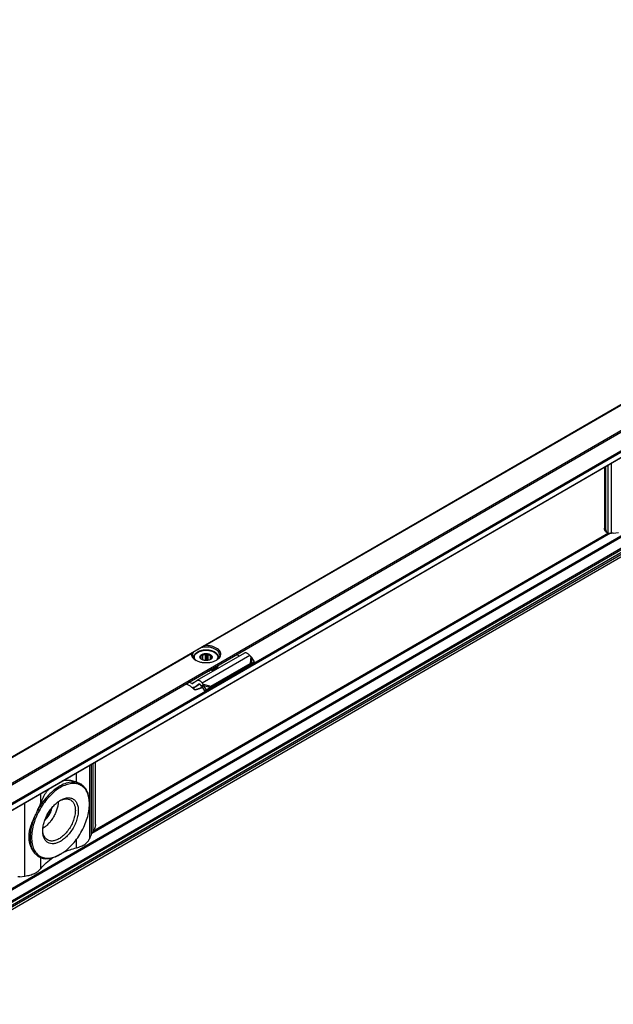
# Model space of a CAD drawing. Header units: millimetres. Extents: x -418 to 1850, y -684 to 1025.
# Tile 57 of 59: x 1248 to 1389, y 790 to 1024. Entities that reach past the tile are written whole.
import ezdxf

# ---------------------------------------------------------------- set-up
doc = ezdxf.new("R2010")
doc.units = ezdxf.units.MM

# ---------------------------------------------------------------- blocks, each defined once
blk = doc.blocks.new('SOPORTE_SV2__53', base_point=(669.09, 483.45))
at = {"color": 7, "linetype": 'Continuous'}
for p, q in [((1549.47, 1024.43), (669.13, 514.91)), ((676.25, 512.46), (1554.56, 1020.8)), ((686.72, 512.44), (1545.86, 1009.68)), ((1546.96, 986.62), (687.82, 489.38)), ((1387.15, 917.83), (1387.15, 903.31)), ((1387.49, 903.11), (1387.49, 918.02)), ((1387.56, 902.4), (1387.9, 902.2)), ((1389.24, 902.1), (1390.48, 902.27)), ((1301.35, 873.52), (1290.03, 866.98)), ((1291.03, 872.14), (1291.03, 872.78)), ((1291.08, 872.1), (1291.08, 873.1)), ((1291.42, 871.9), (1291.42, 873.06)), ((1292.08, 871.76), (1292.08, 873.22)), ((1292.42, 871.76), (1292.42, 873.42)), ((1292.71, 871.8), (1292.71, 873.17)), ((1293.27, 872.02), (1293.27, 872.92)), ((1300.16, 872.84), (1299.49, 873.17)), ((1302.85, 872.69), (1302.65, 872.95)), ((1289.22, 872.43), (1289.22, 872.36)), ((1293.03, 865.15), (1302.34, 870.54)), ((1293.39, 865.63), (1302.71, 871.02)), ((1293.51, 872.37), (1293.51, 872.58)), ((1295.22, 872.43), (1295.22, 872.36)), ((1302.38, 870.59), (1302.34, 870.54)), ((1302.49, 870.73), (1302.38, 870.59)), ((1302.47, 870.69), (1303.13, 871.04)), ((1302.71, 871.02), (1302.49, 870.73)), ((1302.63, 870.81), (1302.58, 870.78)), ((1302.99, 871.05), (1302.63, 870.81)), ((1302.99, 871.05), (1303.73, 871.44)), ((1303.73, 871.44), (1303.11, 872.46)), ((1303.73, 871.44), (1303.13, 871.04)), ((1293.12, 869.43), (1293.12, 869.27)), ((1293.59, 869.54), (1293.59, 869.38)), ((1288.48, 865.66), (1287.42, 866.19)), ((1288.85, 866.29), (1288.18, 866.62)), ((1289.99, 866.94), (1289.09, 866.28)), ((1290.76, 866.1), (1289.58, 865.41)), ((1290.52, 866.1), (1289.62, 865.44)), ((1291.17, 865.66), (1290.97, 865.92)), ((1291.32, 865.85), (1291.17, 865.66)), ((1291.44, 865.67), (1291.31, 865.57)), ((1291.95, 864.57), (1291.31, 865.57)), ((1291.54, 866.15), (1291.32, 865.85)), ((1291.54, 866.15), (1291.33, 866.41)), ((1291.64, 865.83), (1291.44, 865.67)), ((1292.29, 864.82), (1291.64, 865.83)), ((1293.39, 865.63), (1293.17, 865.34)), ((1289.62, 864.82), (1289.57, 864.69)), ((1291.48, 865.32), (1290.82, 865.1)), ((1290.87, 865.22), (1290.84, 865.15)), ((1290.87, 865.22), (1291.42, 865.4)), ((1291.95, 864.57), (1292.87, 865.14)), ((1292.29, 864.82), (1291.95, 864.57)), ((1292.29, 864.82), (1293.21, 865.39)), ((1293.21, 865.39), (1292.87, 865.14)), ((1293.17, 865.34), (1293.03, 865.15)), ((1265.86, 832.72), (1265.86, 847.63)), ((1262.37, 842.34), (1262.33, 842.36)), ((1264.43, 837.57), (1264.43, 837.78)), ((1264.51, 829.36), (1264.79, 830.08)), ((1252.35, 825.03), (1252.32, 825.05)), ((1257.51, 825.62), (1257.34, 825.52)), ((1247.82, 820.25), (1249.06, 820.42))]:
    blk.add_line(p, q, dxfattribs=at)
at = {"color": 3, "linetype": 'Continuous'}
for p, q in [((676.05, 512.73), (1554.56, 1021.19)), ((686.62, 514.08), (1545.76, 1011.32)), ((686.76, 513.83), (1545.9, 1011.08)), ((686.76, 512.53), (1545.9, 1009.77)), ((1545.76, 990.94), (686.62, 493.69)), ((1545.9, 990.69), (686.76, 493.45)), ((1545.9, 988.09), (686.76, 490.85)), ((1546.1, 987.83), (686.97, 490.58)), ((1547.21, 987.81), (688.07, 490.57)), ((1546.99, 986.65), (687.85, 489.41)), ((1547.4, 987.49), (688.27, 490.24)), ((1291.64, 875.2), (1430.25, 955.43)), ((1291.94, 875.31), (1430.16, 955.3)), ((1388.05, 902.14), (1388.05, 918.35)), ((1388.78, 902.08), (1388.78, 918.77)), ((1387.15, 903.31), (1387.49, 903.11)), ((1388.56, 902.08), (1264.97, 830.55)), ((1388.08, 902.13), (1265.28, 831.06)), ((1150.22, 793.35), (1288.83, 873.58)), ((1150.52, 793.46), (1288.73, 873.45)), ((1302.65, 872.95), (1291.33, 866.41)), ((1302.85, 872.69), (1302.71, 871.02)), ((1303.11, 872.46), (1302.99, 871.05)), ((1288.85, 866.29), (1289.98, 866.94)), ((1290.76, 866.1), (1289.62, 865.44)), ((1290.52, 866.1), (1290.55, 866.12)), ((1291.54, 866.15), (1293.39, 865.63)), ((1291.64, 865.83), (1293.21, 865.39)), ((1290.84, 865.15), (1290.82, 865.1)), ((1291.36, 865.5), (1290.87, 865.22)), ((1264.51, 829.36), (1264.51, 846.85)), ((1264.9, 830.38), (1264.9, 847.07)), ((1265.3, 831.09), (1265.3, 847.3)), ((1261.36, 842.81), (1261.36, 845.03)), ((1252.87, 837.89), (1252.87, 840.11)), ((1249.06, 820.42), (1249.06, 837.9)), ((1261.36, 827.16), (1261.36, 829.18)), ((1252.87, 822.24), (1252.87, 824.79))]:
    blk.add_line(p, q, dxfattribs=at)
at = {"color": 7, "linetype": 'Continuous'}
for points, knots in [([(1387.56, 902.4), (1387.5, 902.44), (1387.37, 902.53), (1387.25, 902.75), (1387.17, 903.01), (1387.16, 903.21), (1387.15, 903.31)], [0, 0, 0, 0, 0.227705, 0.471506, 0.742556, 1.04556, 1.04556, 1.04556, 1.04556]), ([(1387.9, 902.2), (1387.84, 902.25), (1387.71, 902.34), (1387.58, 902.56), (1387.5, 902.82), (1387.49, 903.01), (1387.49, 903.11)], [0, 0, 0, 0, 0.227705, 0.471506, 0.742556, 1.04556, 1.04556, 1.04556, 1.04556]), ([(1388.05, 902.14), (1388.03, 902.15), (1387.97, 902.16), (1387.92, 902.19), (1387.9, 902.2)], [0, 0, 0, 0, 0.0838297, 0.1668091, 0.1668091, 0.1668091, 0.1668091]), ([(1388.05, 902.14), (1388.1, 902.13), (1388.21, 902.1), (1388.38, 902.09), (1388.57, 902.08), (1388.71, 902.08), (1388.78, 902.08)], [0, 0, 0, 0, 0.1502726, 0.3200426, 0.5180519, 0.7310186, 0.7310186, 0.7310186, 0.7310186]), ([(1389.24, 902.1), (1389.16, 902.1), (1389.01, 902.08), (1388.86, 902.08), (1388.78, 902.08)], [0, 0, 0, 0, 0.2337301, 0.4640681, 0.4640681, 0.4640681, 0.4640681]), ([(1291.64, 875.2), (1291.59, 875.17), (1291.48, 875.11), (1291.31, 875.01), (1291.15, 874.92), (1291.04, 874.86), (1290.99, 874.82)], [0, 0, 0, 0, 0.1946404, 0.3830345, 0.5732722, 0.7596897, 0.7596897, 0.7596897, 0.7596897]), ([(1295.47, 873.08), (1295.45, 873.24), (1295.41, 873.57), (1295.09, 874.01), (1294.62, 874.38), (1294.02, 874.67), (1293.31, 874.88), (1292.54, 874.97), (1291.76, 874.97), (1291.24, 874.87), (1290.99, 874.82)], [0, 0, 0, 0, 0.466803, 0.982486, 1.574651, 2.247055, 2.986259, 3.768129, 4.562817, 5.338886, 5.338886, 5.338886, 5.338886]), ([(1291.94, 875.31), (1291.93, 875.31), (1291.9, 875.3), (1291.86, 875.3), (1291.82, 875.29), (1291.77, 875.27), (1291.71, 875.24), (1291.66, 875.22), (1291.64, 875.2)], [0, 0, 0, 0, 0.0344775, 0.0795391, 0.1210798, 0.1588515, 0.2459394, 0.3164491, 0.3164491, 0.3164491, 0.3164491]), ([(1294.69, 871.85), (1294.87, 871.97), (1295.22, 872.19), (1295.58, 872.65), (1295.75, 873.16), (1295.69, 873.69), (1295.41, 874.18), (1294.95, 874.59), (1294.33, 874.93), (1293.6, 875.17), (1292.79, 875.31), (1292.22, 875.31), (1291.94, 875.31)], [0, 0, 0, 0, 0.654342, 1.224137, 1.732643, 2.227964, 2.764666, 3.378442, 4.0789, 4.855555, 5.685062, 6.536808, 6.536808, 6.536808, 6.536808]), ([(1288.83, 873.58), (1288.82, 873.57), (1288.8, 873.55), (1288.77, 873.53), (1288.76, 873.51), (1288.75, 873.49), (1288.74, 873.47), (1288.74, 873.46), (1288.73, 873.45)], [0, 0, 0, 0, 0.0466591, 0.0792523, 0.0982794, 0.119041, 0.1423494, 0.1621417, 0.1621417, 0.1621417, 0.1621417]), ([(1288.73, 873.45), (1288.73, 873.3), (1288.72, 873), (1288.93, 872.56), (1289.28, 872.16), (1289.59, 871.96), (1289.76, 871.85)], [0, 0, 0, 0, 0.44015, 0.904989, 1.424584, 2.012291, 2.012291, 2.012291, 2.012291]), ([(1289.22, 873.8), (1289.18, 873.78), (1289.12, 873.74), (1289.02, 873.68), (1288.92, 873.63), (1288.86, 873.59), (1288.83, 873.58)], [0, 0, 0, 0, 0.1199114, 0.235563, 0.3434449, 0.4474869, 0.4474869, 0.4474869, 0.4474869]), ([(1289.22, 873.8), (1289.15, 873.69), (1289.01, 873.47), (1288.99, 873.21), (1288.97, 873.08)], [0, 0, 0, 0, 0.3959861, 0.7662165, 0.7662165, 0.7662165, 0.7662165]), ([(1288.97, 873.08), (1288.99, 872.97), (1289.01, 872.72), (1289.2, 872.37), (1289.48, 872.06), (1289.72, 871.89), (1289.85, 871.8)], [0, 0, 0, 0, 0.35601, 0.735085, 1.153705, 1.619508, 1.619508, 1.619508, 1.619508]), ([(1289.22, 873.8), (1289.28, 873.84), (1289.42, 873.92), (1289.66, 874.06), (1289.94, 874.22), (1290.26, 874.4), (1290.61, 874.61), (1290.86, 874.75), (1290.99, 874.82)], [0, 0, 0, 0, 0.21784, 0.49188, 0.81738, 1.188711, 1.599453, 2.042502, 2.042502, 2.042502, 2.042502]), ([(1295.22, 872.43), (1295.22, 872.53), (1295.2, 872.72), (1295.08, 873.01), (1294.88, 873.3), (1294.57, 873.6), (1294.13, 873.86), (1293.68, 874.04), (1293.27, 874.14), (1292.99, 874.2), (1292.76, 874.22), (1292.58, 874.24), (1292.41, 874.25), (1292.16, 874.26), (1291.86, 874.24), (1291.51, 874.21), (1291.17, 874.14), (1290.87, 874.06), (1290.57, 873.96), (1290.3, 873.84), (1290.06, 873.7), (1289.81, 873.53), (1289.56, 873.3), (1289.36, 873.01), (1289.24, 872.72), (1289.23, 872.53), (1289.22, 872.43)], [0, 0, 0, 0, 0.282998, 0.579562, 0.936296, 1.327004, 1.867132, 2.456998, 2.784472, 3.120533, 3.30807, 3.477979, 3.660541, 3.843538, 4.206675, 4.566422, 4.902484, 5.229957, 5.518399, 5.856314, 6.093176, 6.361124, 6.751832, 7.108566, 7.40513, 7.688128, 7.688128, 7.688128, 7.688128]), ([(1291.2, 872), (1291.13, 872.05), (1290.99, 872.14), (1290.84, 872.33), (1290.76, 872.53), (1290.78, 872.75), (1290.89, 872.95), (1291.01, 873.05), (1291.07, 873.1)], [0, 0, 0, 0, 0.266969, 0.499966, 0.707901, 0.909447, 1.126313, 1.37333, 1.37333, 1.37333, 1.37333]), ([(1290.92, 872.47), (1290.93, 872.53), (1290.94, 872.64), (1291, 872.73), (1291.03, 872.78)], [0, 0, 0, 0, 0.1571311, 0.3264228, 0.3264228, 0.3264228, 0.3264228]), ([(1291.03, 872.78), (1291.04, 872.8), (1291.05, 872.85), (1291.06, 872.93), (1291.07, 873.02), (1291.08, 873.07), (1291.08, 873.1)], [0, 0, 0, 0, 0.0765587, 0.1596244, 0.2416197, 0.3297372, 0.3297372, 0.3297372, 0.3297372]), ([(1291.07, 873.1), (1291.16, 873.16), (1291.36, 873.29), (1291.7, 873.39), (1292.08, 873.44), (1292.47, 873.43), (1292.84, 873.37), (1293.17, 873.24), (1293.44, 873.07), (1293.62, 872.87), (1293.69, 872.62), (1293.64, 872.38), (1293.49, 872.16), (1293.33, 872.06), (1293.24, 872)], [0, 0, 0, 0, 0.323162, 0.68559, 1.073338, 1.468156, 1.850703, 2.203563, 2.5146, 2.781313, 3.016137, 3.247277, 3.505123, 3.805981, 3.805981, 3.805981, 3.805981]), ([(1291.08, 873.1), (1291.11, 873.1), (1291.17, 873.09), (1291.25, 873.07), (1291.33, 873.07), (1291.39, 873.07), (1291.42, 873.06)], [0, 0, 0, 0, 0.0854141, 0.1678268, 0.2551165, 0.3400891, 0.3400891, 0.3400891, 0.3400891]), ([(1291.42, 873.06), (1291.52, 873.1), (1291.74, 873.19), (1291.96, 873.21), (1292.08, 873.22)], [0, 0, 0, 0, 0.3288441, 0.6820628, 0.6820628, 0.6820628, 0.6820628]), ([(1292.08, 873.22), (1292.11, 873.24), (1292.17, 873.26), (1292.25, 873.31), (1292.34, 873.36), (1292.39, 873.4), (1292.42, 873.42)], [0, 0, 0, 0, 0.0951655, 0.1948316, 0.2905211, 0.3910209, 0.3910209, 0.3910209, 0.3910209]), ([(1292.42, 873.42), (1292.44, 873.4), (1292.49, 873.35), (1292.56, 873.29), (1292.63, 873.23), (1292.68, 873.19), (1292.71, 873.17)], [0, 0, 0, 0, 0.0985006, 0.1917338, 0.2880791, 0.3793, 0.3793, 0.3793, 0.3793]), ([(1292.71, 873.17), (1292.81, 873.14), (1293.02, 873.09), (1293.19, 872.97), (1293.27, 872.92)], [0, 0, 0, 0, 0.3295971, 0.6222375, 0.6222375, 0.6222375, 0.6222375]), ([(1293.27, 872.92), (1293.3, 872.91), (1293.34, 872.91), (1293.42, 872.9), (1293.49, 872.9), (1293.54, 872.9), (1293.56, 872.91)], [0, 0, 0, 0, 0.0732353, 0.1477483, 0.2173539, 0.2890485, 0.2890485, 0.2890485, 0.2890485]), ([(1293.56, 872.91), (1293.56, 872.88), (1293.55, 872.82), (1293.54, 872.74), (1293.52, 872.66), (1293.51, 872.61), (1293.51, 872.58)], [0, 0, 0, 0, 0.0879914, 0.1698783, 0.2530704, 0.3297372, 0.3297372, 0.3297372, 0.3297372]), ([(1294.6, 871.8), (1294.73, 871.89), (1294.97, 872.06), (1295.25, 872.37), (1295.44, 872.72), (1295.46, 872.97), (1295.47, 873.08)], [0, 0, 0, 0, 0.465803, 0.884422, 1.263498, 1.619508, 1.619508, 1.619508, 1.619508]), ([(1302.65, 872.95), (1302.58, 873.03), (1302.45, 873.19), (1302.22, 873.38), (1301.98, 873.52), (1301.75, 873.59), (1301.53, 873.6), (1301.41, 873.55), (1301.35, 873.52)], [0, 0, 0, 0, 0.318961, 0.616971, 0.88702, 1.126112, 1.337253, 1.531194, 1.531194, 1.531194, 1.531194]), ([(1303.11, 872.46), (1303.09, 872.48), (1303.05, 872.53), (1302.98, 872.58), (1302.92, 872.64), (1302.87, 872.68), (1302.85, 872.69)], [0, 0, 0, 0, 0.0895884, 0.1740072, 0.264511, 0.3493827, 0.3493827, 0.3493827, 0.3493827]), ([(1289.76, 871.85), (1290, 871.74), (1290.49, 871.49), (1291.33, 871.31), (1292.22, 871.24), (1293.11, 871.31), (1293.95, 871.49), (1294.45, 871.74), (1294.69, 871.85)], [0, 0, 0, 0, 0.790454, 1.654841, 2.55911, 3.463379, 4.327766, 5.11822, 5.11822, 5.11822, 5.11822]), ([(1290.89, 872.27), (1290.89, 872.28), (1290.9, 872.29), (1290.91, 872.31), (1290.93, 872.34), (1290.93, 872.36), (1290.94, 872.37)], [0, 0, 0, 0, 0.020855, 0.0441775, 0.0727875, 0.1049394, 0.1049394, 0.1049394, 0.1049394]), ([(1291.18, 872.03), (1291.15, 872.05), (1291.1, 872.08), (1291.03, 872.14), (1290.96, 872.21), (1290.91, 872.25), (1290.89, 872.27)], [0, 0, 0, 0, 0.0912877, 0.1877075, 0.2808739, 0.3793, 0.3793, 0.3793, 0.3793]), ([(1290.94, 872.37), (1290.93, 872.38), (1290.93, 872.42), (1290.92, 872.46), (1290.92, 872.47)], [0, 0, 0, 0, 0.0541749, 0.1078159, 0.1078159, 0.1078159, 0.1078159]), ([(1291.26, 871.97), (1291.24, 871.98), (1291.22, 872), (1291.19, 872.02), (1291.18, 872.03)], [0, 0, 0, 0, 0.051152, 0.100932, 0.100932, 0.100932, 0.100932]), ([(1293.24, 872), (1293.15, 871.95), (1292.94, 871.85), (1292.59, 871.78), (1292.22, 871.75), (1291.85, 871.78), (1291.51, 871.85), (1291.3, 871.95), (1291.2, 872)], [0, 0, 0, 0, 0.327474, 0.685577, 1.060203, 1.434829, 1.792932, 2.120405, 2.120405, 2.120405, 2.120405]), ([(1293.36, 872.08), (1293.35, 872.07), (1293.32, 872.05), (1293.28, 872.02), (1293.24, 872), (1293.23, 871.99), (1293.22, 871.98)], [0, 0, 0, 0, 0.0560233, 0.110517, 0.1433848, 0.1757255, 0.1757255, 0.1757255, 0.1757255]), ([(1293.41, 872.17), (1293.41, 872.16), (1293.4, 872.14), (1293.39, 872.12), (1293.38, 872.1), (1293.37, 872.08), (1293.36, 872.08)], [0, 0, 0, 0, 0.0321402, 0.0607412, 0.0840751, 0.1049394, 0.1049394, 0.1049394, 0.1049394]), ([(1295.02, 870.59), (1294.94, 870.48), (1294.75, 870.24), (1294.36, 869.97), (1293.89, 869.75), (1293.54, 869.65), (1293.36, 869.6)], [0, 0, 0, 0, 0.419388, 0.890235, 1.411843, 1.976413, 1.976413, 1.976413, 1.976413]), ([(1293.52, 872.47), (1293.52, 872.42), (1293.51, 872.31), (1293.45, 872.22), (1293.41, 872.17)], [0, 0, 0, 0, 0.1571311, 0.3264228, 0.3264228, 0.3264228, 0.3264228]), ([(1293.51, 872.58), (1293.51, 872.56), (1293.52, 872.53), (1293.52, 872.49), (1293.52, 872.47)], [0, 0, 0, 0, 0.0541749, 0.1078159, 0.1078159, 0.1078159, 0.1078159]), ([(1293.59, 869.38), (1293.79, 869.45), (1294.17, 869.58), (1294.66, 869.89), (1295.03, 870.25), (1295.14, 870.55), (1295.2, 870.69)], [0, 0, 0, 0, 0.641245, 1.215663, 1.718015, 2.160758, 2.160758, 2.160758, 2.160758]), ([(1293.59, 869.54), (1293.76, 869.6), (1294.11, 869.71), (1294.55, 869.97), (1294.91, 870.27), (1295.06, 870.53), (1295.12, 870.65)], [0, 0, 0, 0, 0.56497, 1.079819, 1.539194, 1.947249, 1.947249, 1.947249, 1.947249]), ([(1302.58, 870.78), (1302.56, 870.77), (1302.53, 870.74), (1302.47, 870.69), (1302.42, 870.64), (1302.39, 870.6), (1302.38, 870.59)], [0, 0, 0, 0, 0.0682136, 0.1438643, 0.2205079, 0.2850884, 0.2850884, 0.2850884, 0.2850884]), ([(1302.71, 871.02), (1302.73, 871.03), (1302.78, 871.03), (1302.85, 871.04), (1302.92, 871.05), (1302.97, 871.05), (1302.99, 871.05)], [0, 0, 0, 0, 0.0703617, 0.1486465, 0.2185683, 0.2863987, 0.2863987, 0.2863987, 0.2863987]), ([(1292.63, 869.2), (1292.72, 869.21), (1292.88, 869.23), (1293.04, 869.25), (1293.12, 869.27)], [0, 0, 0, 0, 0.2478533, 0.4926849, 0.4926849, 0.4926849, 0.4926849]), ([(1292.99, 869.41), (1293.01, 869.41), (1293.05, 869.42), (1293.1, 869.43), (1293.12, 869.43)], [0, 0, 0, 0, 0.0692133, 0.138122, 0.138122, 0.138122, 0.138122]), ([(1293.11, 869.48), (1293.11, 869.47), (1293.11, 869.45), (1293.12, 869.44), (1293.12, 869.43)], [0, 0, 0, 0, 0.02444959, 0.05025209, 0.05025209, 0.05025209, 0.05025209]), ([(1293.59, 869.38), (1293.57, 869.39), (1293.53, 869.43), (1293.44, 869.46), (1293.35, 869.46), (1293.26, 869.45), (1293.17, 869.42), (1293.14, 869.38), (1293.12, 869.37)], [0, 0, 0, 0, 0.0735367, 0.1621451, 0.2593074, 0.3554137, 0.4412023, 0.5113348, 0.5113348, 0.5113348, 0.5113348]), ([(1293.36, 869.6), (1293.35, 869.6), (1293.33, 869.59), (1293.31, 869.59), (1293.3, 869.59)], [0, 0, 0, 0, 0.03050122, 0.06108402, 0.06108402, 0.06108402, 0.06108402]), ([(1293.59, 869.54), (1293.58, 869.55), (1293.56, 869.57), (1293.52, 869.59), (1293.48, 869.61), (1293.44, 869.62), (1293.43, 869.62)], [0, 0, 0, 0, 0.0384222, 0.0817, 0.1294604, 0.180702, 0.180702, 0.180702, 0.180702]), ([(1288.48, 865.66), (1288.66, 865.51), (1289.05, 865.21), (1289.39, 864.87), (1289.57, 864.69)], [0, 0, 0, 0, 0.715526, 1.456391, 1.456391, 1.456391, 1.456391]), ([(1288.85, 866.29), (1288.89, 866.27), (1288.97, 866.24), (1289.04, 866.26), (1289.08, 866.27)], [0, 0, 0, 0, 0.1279345, 0.2345827, 0.2345827, 0.2345827, 0.2345827]), ([(1289.08, 866.27), (1289.08, 866.28), (1289.09, 866.28), (1289.09, 866.28), (1289.09, 866.28)], [0, 0, 0, 0, 0.00929629, 0.01861192, 0.01861192, 0.01861192, 0.01861192]), ([(1290.03, 866.98), (1290.02, 866.97), (1290.01, 866.96), (1289.99, 866.95), (1289.99, 866.94)], [0, 0, 0, 0, 0.02788887, 0.05583578, 0.05583578, 0.05583578, 0.05583578]), ([(1291.33, 866.41), (1291.26, 866.49), (1291.13, 866.64), (1290.9, 866.83), (1290.67, 866.97), (1290.44, 867.04), (1290.22, 867.06), (1290.09, 867), (1290.03, 866.98)], [0, 0, 0, 0, 0.318961, 0.616971, 0.88702, 1.126112, 1.337253, 1.531194, 1.531194, 1.531194, 1.531194]), ([(1290.53, 866.11), (1290.53, 866.11), (1290.53, 866.1), (1290.52, 866.1), (1290.52, 866.1)], [0, 0, 0, 0, 0.00929629, 0.01861192, 0.01861192, 0.01861192, 0.01861192]), ([(1290.97, 865.92), (1290.93, 865.96), (1290.87, 866.03), (1290.75, 866.11), (1290.63, 866.14), (1290.57, 866.12), (1290.53, 866.11)], [0, 0, 0, 0, 0.1568648, 0.2952629, 0.4107357, 0.5088861, 0.5088861, 0.5088861, 0.5088861]), ([(1291.31, 865.57), (1291.3, 865.58), (1291.28, 865.6), (1291.24, 865.62), (1291.21, 865.64), (1291.18, 865.65), (1291.17, 865.66)], [0, 0, 0, 0, 0.0408745, 0.0819997, 0.1230501, 0.1643534, 0.1643534, 0.1643534, 0.1643534]), ([(1291.64, 865.83), (1291.64, 865.85), (1291.62, 865.91), (1291.59, 865.99), (1291.57, 866.07), (1291.55, 866.12), (1291.54, 866.15)], [0, 0, 0, 0, 0.0870644, 0.1713182, 0.2552988, 0.3377326, 0.3377326, 0.3377326, 0.3377326]), ([(1293.21, 865.39), (1293.22, 865.41), (1293.26, 865.45), (1293.3, 865.51), (1293.35, 865.57), (1293.38, 865.61), (1293.39, 865.63)], [0, 0, 0, 0, 0.0782267, 0.1539657, 0.2272702, 0.2977257, 0.2977257, 0.2977257, 0.2977257]), ([(1293.39, 865.63), (1293.39, 865.63), (1293.39, 865.63), (1293.39, 865.63), (1293.39, 865.63)], [0, 0, 0, 0, 0.001710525, 0.003419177, 0.003419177, 0.003419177, 0.003419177]), ([(1289.58, 865.41), (1289.54, 865.39), (1289.45, 865.35), (1289.31, 865.33), (1289.15, 865.35), (1289.05, 865.38), (1288.99, 865.4)], [0, 0, 0, 0, 0.1366038, 0.2796085, 0.4340577, 0.602995, 0.602995, 0.602995, 0.602995]), ([(1289.62, 864.82), (1289.52, 864.92), (1289.31, 865.12), (1289.1, 865.31), (1288.99, 865.4)], [0, 0, 0, 0, 0.4316811, 0.8556339, 0.8556339, 0.8556339, 0.8556339]), ([(1290.82, 865.1), (1290.71, 865.07), (1290.51, 865), (1290.19, 864.9), (1289.88, 864.8), (1289.67, 864.73), (1289.57, 864.69)], [0, 0, 0, 0, 0.327852, 0.656243, 0.984689, 1.313673, 1.313673, 1.313673, 1.313673]), ([(1289.62, 865.44), (1289.62, 865.43), (1289.6, 865.42), (1289.59, 865.41), (1289.58, 865.41)], [0, 0, 0, 0, 0.02794691, 0.05583578, 0.05583578, 0.05583578, 0.05583578]), ([(1289.62, 864.82), (1289.72, 864.85), (1289.93, 864.92), (1290.25, 865.02), (1290.56, 865.12), (1290.77, 865.19), (1290.87, 865.22)], [0, 0, 0, 0, 0.329746, 0.658974, 0.988127, 1.316736, 1.316736, 1.316736, 1.316736]), ([(1292.87, 865.14), (1292.89, 865.14), (1292.91, 865.14), (1292.95, 865.14), (1292.99, 865.15), (1293.01, 865.15), (1293.03, 865.15)], [0, 0, 0, 0, 0.0384606, 0.076677, 0.1145063, 0.152093, 0.152093, 0.152093, 0.152093]), ([(1264.43, 837.57), (1264.41, 838.07), (1264.37, 839.01), (1263.98, 840.29), (1263.34, 841.34), (1262.45, 842.09), (1261.35, 842.48), (1260.13, 842.51), (1258.82, 842.19), (1257.47, 841.55), (1256.14, 840.61), (1254.85, 839.41), (1253.67, 837.99), (1252.63, 836.4), (1251.78, 834.71), (1251.15, 832.98), (1250.73, 831.27), (1250.67, 830.14), (1250.65, 829.59)], [0, 0, 0, 0, 1.480431, 2.804381, 3.995055, 5.107386, 6.220508, 7.413285, 8.740065, 10.223482, 11.859406, 13.624365, 15.481842, 17.387266, 19.292229, 21.148356, 22.911188, 24.544405, 24.544405, 24.544405, 24.544405]), ([(1262.37, 842.34), (1262.01, 842.5), (1261.25, 842.84), (1259.91, 842.82), (1258.51, 842.46), (1257.08, 841.72), (1255.66, 840.67), (1254.31, 839.33), (1253.07, 837.77), (1252.4, 836.6), (1252.06, 836.01)], [0, 0, 0, 0, 1.188653, 2.468107, 3.899292, 5.505218, 7.277699, 9.186534, 11.187082, 13.226255, 13.226255, 13.226255, 13.226255]), ([(1261.36, 842.81), (1261.19, 842.87), (1260.84, 842.99), (1260.29, 843.11), (1259.74, 843.19), (1259.18, 843.22), (1258.63, 843.19), (1258.25, 843.14), (1258.05, 843.1), (1258.04, 843.1), (1258.03, 843.1)], [0, 0, 0, 0, 0.557599, 1.114899, 1.672449, 2.231324, 2.78406, 3.340538, 3.362684, 3.384839, 3.384839, 3.384839, 3.384839]), ([(1261.36, 842.81), (1261.45, 842.77), (1261.63, 842.71), (1261.88, 842.6), (1262.11, 842.49), (1262.26, 842.4), (1262.33, 842.36)], [0, 0, 0, 0, 0.283447, 0.558742, 0.817664, 1.069222, 1.069222, 1.069222, 1.069222]), ([(1262.66, 842.15), (1262.62, 842.18), (1262.52, 842.25), (1262.42, 842.31), (1262.37, 842.34)], [0, 0, 0, 0, 0.1747046, 0.3490898, 0.3490898, 0.3490898, 0.3490898]), ([(1262.66, 842.15), (1262.73, 842.09), (1262.86, 841.98), (1263.04, 841.81), (1263.21, 841.64), (1263.32, 841.52), (1263.38, 841.46)], [0, 0, 0, 0, 0.2591166, 0.5123818, 0.7548335, 0.9924199, 0.9924199, 0.9924199, 0.9924199]), ([(1254.82, 841.24), (1254.69, 841.08), (1254.4, 840.76), (1254.02, 840.24), (1253.68, 839.68), (1253.38, 839.1), (1253.1, 838.51), (1252.95, 838.1), (1252.87, 837.89)], [0, 0, 0, 0, 0.626092, 1.286731, 1.943975, 2.575798, 3.248881, 3.905333, 3.905333, 3.905333, 3.905333]), ([(1264.43, 837.78), (1264.42, 838.14), (1264.4, 838.84), (1264.19, 839.83), (1263.88, 840.72), (1263.54, 841.22), (1263.38, 841.46)], [0, 0, 0, 0, 1.089484, 2.097976, 3.029125, 3.894212, 3.894212, 3.894212, 3.894212]), ([(1252.06, 836.01), (1252.13, 836.17), (1252.28, 836.48), (1252.49, 836.95), (1252.69, 837.42), (1252.81, 837.73), (1252.87, 837.89)], [0, 0, 0, 0, 0.519779, 1.03101, 1.543522, 2.042905, 2.042905, 2.042905, 2.042905]), ([(1253.3, 831.13), (1253.31, 831.46), (1253.35, 832.16), (1253.61, 833.22), (1254, 834.29), (1254.53, 835.33), (1255.17, 836.31), (1255.9, 837.18), (1256.68, 837.92), (1257.27, 838.3), (1257.56, 838.49)], [0, 0, 0, 0, 1.007521, 2.095135, 3.24031, 4.415474, 5.590637, 6.735812, 7.823426, 8.830947, 8.830947, 8.830947, 8.830947]), ([(1257.04, 838.15), (1257.01, 837.86), (1256.96, 837.25), (1256.72, 836.34), (1256.37, 835.42), (1255.92, 834.52), (1255.37, 833.68), (1254.74, 832.92), (1254.07, 832.26), (1253.57, 831.91), (1253.33, 831.74)], [0, 0, 0, 0, 0.883325, 1.828477, 2.817611, 3.829543, 4.841474, 5.830609, 6.77576, 7.659085, 7.659085, 7.659085, 7.659085]), ([(1257.37, 838.38), (1257.61, 838.49), (1258.05, 838.69), (1258.74, 838.82), (1259.39, 838.8), (1259.76, 838.63), (1259.94, 838.55)], [0, 0, 0, 0, 0.769155, 1.461007, 2.088437, 2.678436, 2.678436, 2.678436, 2.678436]), ([(1257.51, 825.62), (1257.97, 825.91), (1258.93, 826.53), (1260.21, 827.75), (1261.4, 829.16), (1262.44, 830.75), (1263.29, 832.44), (1263.93, 834.18), (1264.35, 835.89), (1264.41, 837.03), (1264.43, 837.57)], [0, 0, 0, 0, 1.637222, 3.404594, 5.265504, 7.175144, 9.084785, 10.945695, 12.713067, 14.350289, 14.350289, 14.350289, 14.350289]), ([(1257.56, 838.49), (1257.86, 838.64), (1258.44, 838.94), (1259.36, 839.1), (1260.2, 838.99), (1260.91, 838.58), (1261.42, 837.9), (1261.73, 837.02), (1261.82, 835.99), (1261.7, 834.84), (1261.38, 833.64), (1260.88, 832.43), (1260.21, 831.28), (1259.41, 830.24), (1258.53, 829.35), (1257.86, 828.9), (1257.54, 828.69)], [0, 0, 0, 0, 1.031569, 1.939191, 2.750204, 3.524049, 4.335656, 5.244234, 6.276854, 7.431623, 8.686326, 10.005829, 11.347826, 12.667695, 13.92309, 15.078797, 15.078797, 15.078797, 15.078797]), ([(1259.94, 838.55), (1260.11, 838.43), (1260.47, 838.17), (1260.82, 837.57), (1261.04, 836.85), (1261.06, 836.32), (1261.08, 836.04)], [0, 0, 0, 0, 0.626188, 1.296642, 2.04203, 2.875289, 2.875289, 2.875289, 2.875289]), ([(1251.35, 834.5), (1251.41, 834.62), (1251.54, 834.87), (1251.72, 835.25), (1251.89, 835.63), (1252, 835.89), (1252.06, 836.01)], [0, 0, 0, 0, 0.41371, 0.833461, 1.251311, 1.67277, 1.67277, 1.67277, 1.67277]), ([(1253.78, 833.68), (1253.92, 833.82), (1254.22, 834.09), (1254.6, 834.57), (1254.94, 835.09), (1255.22, 835.65), (1255.45, 836.21), (1255.54, 836.6), (1255.58, 836.79)], [0, 0, 0, 0, 0.58827, 1.201661, 1.828033, 2.454405, 3.067796, 3.656067, 3.656067, 3.656067, 3.656067]), ([(1253.96, 834.15), (1254.11, 834.31), (1254.4, 834.64), (1254.76, 835.2), (1255.06, 835.78), (1255.2, 836.2), (1255.27, 836.4)], [0, 0, 0, 0, 0.648659, 1.314288, 1.979918, 2.628576, 2.628576, 2.628576, 2.628576]), ([(1261.08, 836.04), (1261.05, 835.67), (1261, 834.89), (1260.67, 833.73), (1260.17, 832.57), (1259.5, 831.47), (1258.71, 830.5), (1257.84, 829.7), (1256.93, 829.12), (1256.03, 828.8), (1255.16, 828.72), (1254.67, 828.93), (1254.43, 829.03)], [0, 0, 0, 0, 1.115347, 2.330673, 3.60782, 4.901116, 6.163054, 7.349737, 8.426782, 9.376579, 10.20771, 10.964124, 10.964124, 10.964124, 10.964124]), ([(1251.35, 825.91), (1251.3, 825.97), (1251.21, 826.09), (1251.08, 826.28), (1250.95, 826.48), (1250.83, 826.68), (1250.71, 826.9), (1250.6, 827.13), (1250.5, 827.36), (1250.41, 827.6), (1250.32, 827.85), (1250.25, 828.11), (1250.18, 828.37), (1250.11, 828.74), (1250.06, 829.19), (1250.03, 829.76), (1250.06, 830.32), (1250.13, 830.9), (1250.25, 831.49), (1250.4, 832.08), (1250.6, 832.68), (1250.82, 833.29), (1251.08, 833.89), (1251.26, 834.3), (1251.35, 834.5)], [0, 0, 0, 0, 0.225335, 0.457739, 0.683189, 0.937, 1.173721, 1.435209, 1.681894, 1.948773, 2.205499, 2.474505, 2.753052, 3.012115, 3.591519, 4.120626, 4.706104, 5.27765, 5.882555, 6.490807, 7.125079, 7.766526, 8.430125, 9.097174, 9.097174, 9.097174, 9.097174]), ([(1251.35, 834.5), (1251.14, 833.94), (1250.74, 832.86), (1250.38, 831.21), (1250.25, 829.64), (1250.37, 828.21), (1250.69, 826.93), (1251.14, 826.24), (1251.35, 825.91)], [0, 0, 0, 0, 1.781311, 3.473465, 5.046169, 6.479962, 7.771043, 8.936929, 8.936929, 8.936929, 8.936929]), ([(1265.86, 832.72), (1265.86, 832.59), (1265.84, 832.31), (1265.72, 831.9), (1265.55, 831.48), (1265.38, 831.22), (1265.3, 831.09)], [0, 0, 0, 0, 0.398418, 0.832175, 1.288173, 1.750693, 1.750693, 1.750693, 1.750693]), ([(1254.43, 829.03), (1254.27, 829.14), (1253.94, 829.38), (1253.59, 829.93), (1253.36, 830.6), (1253.32, 831.08), (1253.3, 831.34)], [0, 0, 0, 0, 0.589999, 1.21743, 1.909281, 2.678436, 2.678436, 2.678436, 2.678436]), ([(1257.54, 828.69), (1257.27, 828.55), (1256.76, 828.28), (1255.95, 828.09), (1255.19, 828.11), (1254.52, 828.35), (1253.97, 828.81), (1253.58, 829.45), (1253.34, 830.25), (1253.31, 830.82), (1253.3, 831.13)], [0, 0, 0, 0, 0.912872, 1.729352, 2.463369, 3.148367, 3.832879, 4.565601, 5.380339, 6.291374, 6.291374, 6.291374, 6.291374]), ([(1264.9, 830.38), (1264.88, 830.32), (1264.85, 830.22), (1264.81, 830.12), (1264.79, 830.08)], [0, 0, 0, 0, 0.1667393, 0.3192904, 0.3192904, 0.3192904, 0.3192904]), ([(1264.9, 830.38), (1264.92, 830.43), (1264.96, 830.55), (1265.06, 830.73), (1265.17, 830.91), (1265.26, 831.03), (1265.3, 831.09)], [0, 0, 0, 0, 0.1795326, 0.3788933, 0.5940942, 0.8214453, 0.8214453, 0.8214453, 0.8214453]), ([(1250.65, 829.59), (1250.67, 829.1), (1250.71, 828.17), (1251.1, 826.88), (1251.74, 825.84), (1252.62, 825.09), (1253.71, 824.69), (1254.93, 824.66), (1256.24, 824.96), (1257.08, 825.39), (1257.51, 825.62)], [0, 0, 0, 0, 1.477141, 2.798511, 3.987042, 5.097103, 6.207163, 7.395695, 8.717064, 10.194205, 10.194205, 10.194205, 10.194205]), ([(1261.36, 827.16), (1261.74, 827.27), (1262.45, 827.48), (1263.37, 827.99), (1264.1, 828.6), (1264.38, 829.12), (1264.51, 829.36)], [0, 0, 0, 0, 1.163911, 2.219114, 3.150389, 3.968074, 3.968074, 3.968074, 3.968074]), ([(1252.06, 825.22), (1252, 825.27), (1251.89, 825.38), (1251.71, 825.55), (1251.53, 825.73), (1251.41, 825.85), (1251.35, 825.91)], [0, 0, 0, 0, 0.2310341, 0.4757294, 0.7261986, 0.9918478, 0.9918478, 0.9918478, 0.9918478]), ([(1258.35, 826.16), (1258.84, 826.35), (1259.82, 826.74), (1260.84, 827.01), (1261.36, 827.16)], [0, 0, 0, 0, 1.558601, 3.174184, 3.174184, 3.174184, 3.174184]), ([(1252.06, 825.22), (1252.11, 825.19), (1252.2, 825.12), (1252.3, 825.06), (1252.35, 825.03)], [0, 0, 0, 0, 0.1747069, 0.3490944, 0.3490944, 0.3490944, 0.3490944]), ([(1252.32, 825.05), (1252.29, 825.07), (1252.25, 825.09), (1252.19, 825.13), (1252.12, 825.18), (1252.08, 825.21), (1252.06, 825.22)], [0, 0, 0, 0, 0.0731369, 0.148623, 0.2258186, 0.3052362, 0.3052362, 0.3052362, 0.3052362]), ([(1252.35, 825.03), (1252.7, 824.87), (1253.43, 824.55), (1254.69, 824.54), (1256.03, 824.84), (1256.89, 825.28), (1257.34, 825.52)], [0, 0, 0, 0, 1.138524, 2.35753, 3.712781, 5.227798, 5.227798, 5.227798, 5.227798]), ([(1252.87, 822.24), (1253.27, 822.71), (1254.12, 823.7), (1255.19, 824.43), (1255.75, 824.81)], [0, 0, 0, 0, 1.853687, 3.88452, 3.88452, 3.88452, 3.88452]), ([(1249.06, 820.42), (1249.46, 820.49), (1250.25, 820.62), (1251.31, 821.02), (1252.22, 821.53), (1252.66, 822.01), (1252.87, 822.24)], [0, 0, 0, 0, 1.229604, 2.37558, 3.408576, 4.317336, 4.317336, 4.317336, 4.317336]), ([(1247.82, 820.25), (1247.74, 820.24), (1247.59, 820.23), (1247.43, 820.23), (1247.36, 820.23)], [0, 0, 0, 0, 0.2337301, 0.4640681, 0.4640681, 0.4640681, 0.4640681])]:
    blk.add_open_spline(points, degree=3, knots=knots, dxfattribs=at)
at = {"color": 3, "linetype": 'Continuous'}
for points, knots in [([(1289.69, 871.91), (1289.6, 872.03), (1289.44, 872.27), (1289.4, 872.71), (1289.55, 873.13), (1289.86, 873.5), (1290.32, 873.81), (1290.89, 874.04), (1291.53, 874.18), (1292.22, 874.23), (1292.91, 874.18), (1293.56, 874.04), (1294.13, 873.81), (1294.58, 873.5), (1294.9, 873.13), (1295.05, 872.71), (1295, 872.27), (1294.84, 872.03), (1294.76, 871.91)], [0, 0, 0, 0, 0.442276, 0.849638, 1.269579, 1.743138, 2.288883, 2.904447, 3.573387, 4.270945, 4.968504, 5.637444, 6.253008, 6.798753, 7.272312, 7.692253, 8.099614, 8.541891, 8.541891, 8.541891, 8.541891]), ([(1289.23, 872.36), (1289.23, 872.37), (1289.22, 872.39), (1289.22, 872.42), (1289.22, 872.43)], [0, 0, 0, 0, 0.037525, 0.07501535, 0.07501535, 0.07501535, 0.07501535]), ([(1295.22, 872.43), (1295.22, 872.42), (1295.22, 872.39), (1295.22, 872.37), (1295.22, 872.36)], [0, 0, 0, 0, 0.03749035, 0.07501535, 0.07501535, 0.07501535, 0.07501535])]:
    blk.add_open_spline(points, degree=3, knots=knots, dxfattribs=at)
blk = doc.blocks.new('Iso1', base_point=(735.25, 534.31))
blk.add_blockref('SOPORTE_SV2__53', (669.09, 483.45))

msp = doc.modelspace()

# ---------------------------------------------------------------- block references
msp.add_blockref('Iso1', (735.25, 534.31))

doc.saveas('drawing.dxf')
